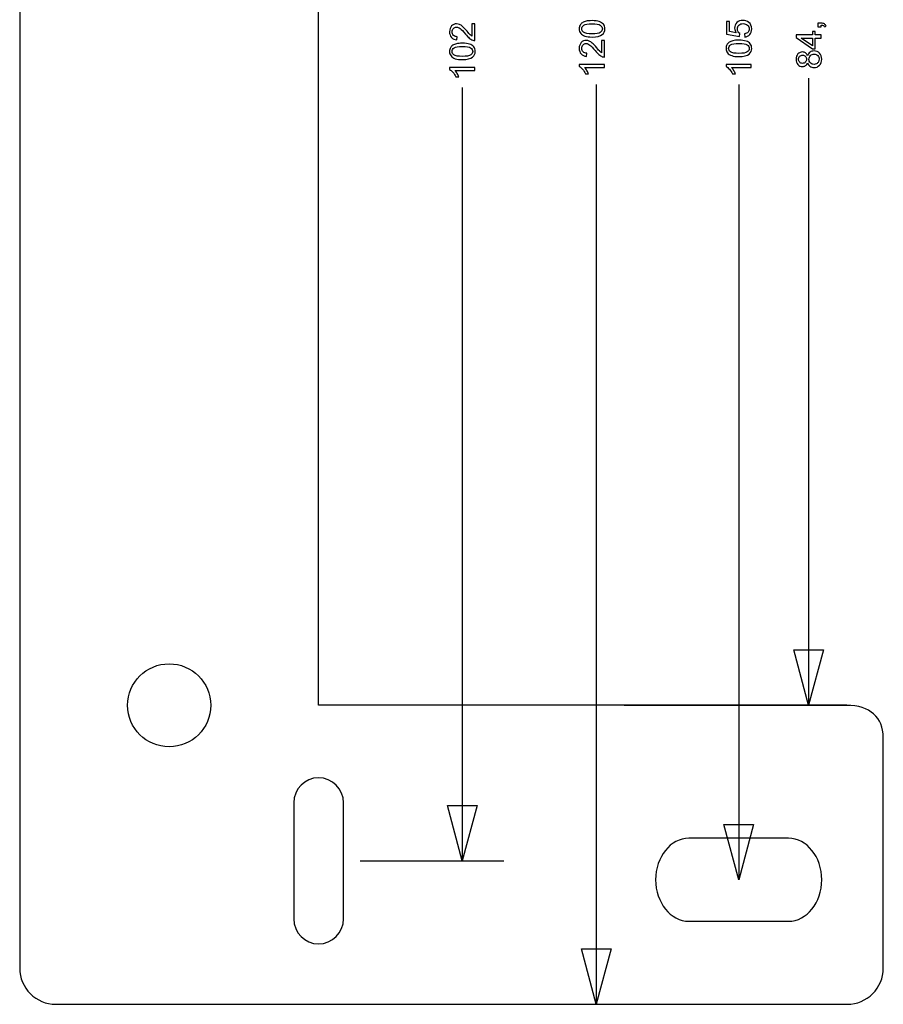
# Model space of a CAD drawing. Header units: centimetres. Extents: x -2.6 to 2.6, y -6 to 6.
# Tile 1 of 4: x -2.6 to 2.6, y -6 to -0.1. Entities that reach past the tile are written whole.
import ezdxf

# ---------------------------------------------------------------- set-up
doc = ezdxf.new("R2010")
doc.units = ezdxf.units.CM
doc.header["$MEASUREMENT"] = 0
doc.layers.add('layer 1', color=7, linetype='Continuous')

msp = doc.modelspace()

# ---------------------------------------------------------------- linework, layer by layer
at = {"layer": 'layer 1', "color": 250, "lineweight": 25}
msp.add_ellipse((-1.7, -4.2), major_axis=(0, 0.25), ratio=1, dxfattribs=at)
for points, knots in [([(-2.38188, 6), (-2.38188, 6), (2.38189, 6), (2.38189, 6), (2.38189, 6), (2.50186, 6), (2.6, 5.90186), (2.6, 5.7819), (2.6, 5.7819), (2.6, 5.7819), (2.6, 4.41522), (2.6, 4.41522), (2.6, 4.41522), (2.56624, 4.29056), (2.49939, 4.23205), (2.37964, 4.2), (2.37964, 4.2), (2.37964, 4.2), (-0.8, 4.2), (-0.8, 4.2), (-0.8, 4.2), (-0.8, 4.2), (-0.8, -4.2), (-0.8, -4.2), (-0.8, -4.2), (-0.8, -4.2), (2.37963, -4.2), (2.37963, -4.2), (2.37963, -4.2), (2.52035, -4.20156), (2.5982, -4.27259), (2.6, -4.39321), (2.6, -4.39321), (2.6, -4.39321), (2.6, -5.78189), (2.6, -5.78189), (2.6, -5.78189), (2.6, -5.90186), (2.50186, -6), (2.38189, -6), (2.38189, -6), (2.38189, -6), (-2.38188, -6), (-2.38188, -6), (-2.38188, -6), (-2.50185, -6), (-2.6, -5.90186), (-2.6, -5.78189), (-2.6, -5.78189), (-2.6, -5.78189), (-2.6, 5.7819), (-2.6, 5.7819), (-2.6, 5.7819), (-2.6, 5.90186), (-2.50185, 6), (-2.38188, 6)], [0, 0, 0, 0, 0.0666667, 0.0666667, 0.0666667, 0.0666667, 0.1333333, 0.1333333, 0.1333333, 0.1333333, 0.2, 0.2, 0.2, 0.2, 0.2666667, 0.2666667, 0.2666667, 0.2666667, 0.3333333, 0.3333333, 0.3333333, 0.3333333, 0.4, 0.4, 0.4, 0.4, 0.4666667, 0.4666667, 0.4666667, 0.4666667, 0.5333333, 0.5333333, 0.5333333, 0.5333333, 0.6, 0.6, 0.6, 0.6, 0.6666667, 0.6666667, 0.6666667, 0.6666667, 0.7333333, 0.7333333, 0.7333333, 0.7333333, 0.8, 0.8, 0.8, 0.8, 0.8666667, 0.8666667, 0.8666667, 0.8666667, 1, 1, 1, 1]), ([(-0.80001, -4.63621), (-0.80001, -4.63621), (-0.80001, -4.63621), (-0.80001, -4.63621), (-0.80001, -4.63621), (-0.7175, -4.63621), (-0.65, -4.70371), (-0.65, -4.78621), (-0.65, -4.78621), (-0.65, -4.78621), (-0.65, -5.48621), (-0.65, -5.48621), (-0.65, -5.48621), (-0.65, -5.56871), (-0.7175, -5.63621), (-0.80001, -5.63621), (-0.80001, -5.63621), (-0.80001, -5.63621), (-0.80001, -5.63621), (-0.80001, -5.63621), (-0.80001, -5.63621), (-0.8825, -5.63621), (-0.95, -5.56871), (-0.95, -5.48621), (-0.95, -5.48621), (-0.95, -5.48621), (-0.95, -4.78621), (-0.95, -4.78621), (-0.95, -4.78621), (-0.95, -4.70371), (-0.8825, -4.63621), (-0.80001, -4.63621)], [0, 0, 0, 0, 0.1111111, 0.1111111, 0.1111111, 0.1111111, 0.2222222, 0.2222222, 0.2222222, 0.2222222, 0.3333333, 0.3333333, 0.3333333, 0.3333333, 0.4444444, 0.4444444, 0.4444444, 0.4444444, 0.5555556, 0.5555556, 0.5555556, 0.5555556, 0.6666667, 0.6666667, 0.6666667, 0.6666667, 0.7777778, 0.7777778, 0.7777778, 0.7777778, 1, 1, 1, 1]), ([(1.42921, -5), (1.42921, -5), (2.02923, -5), (2.02923, -5), (2.02923, -5), (2.13923, -5), (2.22922, -5.11249), (2.22922, -5.24998), (2.22922, -5.24998), (2.22922, -5.24998), (2.22922, -5.25001), (2.22922, -5.25001), (2.22922, -5.25001), (2.22922, -5.3875), (2.13923, -5.5), (2.02923, -5.5), (2.02923, -5.5), (2.02923, -5.5), (1.42921, -5.5), (1.42921, -5.5), (1.42921, -5.5), (1.31921, -5.5), (1.22922, -5.3875), (1.22922, -5.25001), (1.22922, -5.25001), (1.22922, -5.25001), (1.22922, -5.24998), (1.22922, -5.24998), (1.22922, -5.24998), (1.22922, -5.11249), (1.31921, -5), (1.42921, -5)], [0, 0, 0, 0, 0.1111111, 0.1111111, 0.1111111, 0.1111111, 0.2222222, 0.2222222, 0.2222222, 0.2222222, 0.3333333, 0.3333333, 0.3333333, 0.3333333, 0.4444444, 0.4444444, 0.4444444, 0.4444444, 0.5555556, 0.5555556, 0.5555556, 0.5555556, 0.6666667, 0.6666667, 0.6666667, 0.6666667, 0.7777778, 0.7777778, 0.7777778, 0.7777778, 1, 1, 1, 1])]:
    msp.add_open_spline(points, degree=3, knots=knots, dxfattribs=at)
at = {"layer": 'layer 1', "color": 250}
for points, knots in [([(0.12264, -0.09729), (0.12264, -0.09729), (0.14042, -0.09729), (0.14042, -0.09729), (0.14042, -0.09729), (0.14042, -0.09729), (0.14042, -0.19761), (0.14042, -0.19761), (0.14042, -0.19761), (0.13594, -0.19775), (0.13164, -0.19701), (0.12747, -0.19542), (0.12747, -0.19542), (0.12067, -0.19285), (0.11393, -0.18872), (0.10733, -0.18304), (0.10733, -0.18304), (0.10073, -0.17736), (0.09311, -0.16925), (0.08447, -0.1587), (0.08447, -0.1587), (0.07096, -0.1423), (0.06027, -0.13115), (0.05237, -0.12533), (0.05237, -0.12533), (0.04447, -0.11947), (0.03699, -0.11655), (0.02993, -0.11655), (0.02993, -0.11655), (0.02256, -0.11655), (0.01635, -0.11919), (0.01127, -0.12448), (0.01127, -0.12448), (0.00623, -0.12977), (0.00369, -0.13669), (0.00369, -0.14519), (0.00369, -0.14519), (0.00369, -0.15419), (0.00637, -0.16138), (0.01173, -0.16678), (0.01173, -0.16678), (0.01706, -0.17218), (0.0245, -0.17489), (0.03396, -0.17496), (0.03396, -0.17496), (0.03396, -0.17496), (0.03205, -0.19401), (0.03205, -0.19401), (0.03205, -0.19401), (0.0178, -0.19271), (0.00693, -0.18777), (-0.00055, -0.17923), (-0.00055, -0.17923), (-0.00802, -0.17066), (-0.01176, -0.1592), (-0.01176, -0.14477), (-0.01176, -0.14477), (-0.01176, -0.13023), (-0.00774, -0.1187), (0.00034, -0.11023), (0.00034, -0.11023), (0.00841, -0.10173), (0.01843, -0.0975), (0.03036, -0.0975), (0.03036, -0.0975), (0.03642, -0.0975), (0.04239, -0.09873), (0.04824, -0.10124), (0.04824, -0.10124), (0.05413, -0.10371), (0.06031, -0.10783), (0.0668, -0.11358), (0.0668, -0.11358), (0.07325, -0.11937), (0.08218, -0.12893), (0.09347, -0.14226), (0.09347, -0.14226), (0.10285, -0.15345), (0.1092, -0.16064), (0.11255, -0.16382), (0.11255, -0.16382), (0.1159, -0.16699), (0.11925, -0.1696), (0.12264, -0.17168), (0.12264, -0.17168), (0.12264, -0.17168), (0.12264, -0.09729), (0.12264, -0.09729)], [0, 0, 0, 0, 0.0434783, 0.0434783, 0.0434783, 0.0434783, 0.0869565, 0.0869565, 0.0869565, 0.0869565, 0.1304348, 0.1304348, 0.1304348, 0.1304348, 0.173913, 0.173913, 0.173913, 0.173913, 0.2173913, 0.2173913, 0.2173913, 0.2173913, 0.2608696, 0.2608696, 0.2608696, 0.2608696, 0.3043478, 0.3043478, 0.3043478, 0.3043478, 0.3478261, 0.3478261, 0.3478261, 0.3478261, 0.3913043, 0.3913043, 0.3913043, 0.3913043, 0.4347826, 0.4347826, 0.4347826, 0.4347826, 0.4782609, 0.4782609, 0.4782609, 0.4782609, 0.5217391, 0.5217391, 0.5217391, 0.5217391, 0.5652174, 0.5652174, 0.5652174, 0.5652174, 0.6086957, 0.6086957, 0.6086957, 0.6086957, 0.6521739, 0.6521739, 0.6521739, 0.6521739, 0.6956522, 0.6956522, 0.6956522, 0.6956522, 0.7391304, 0.7391304, 0.7391304, 0.7391304, 0.7826087, 0.7826087, 0.7826087, 0.7826087, 0.826087, 0.826087, 0.826087, 0.826087, 0.8695652, 0.8695652, 0.8695652, 0.8695652, 0.9130435, 0.9130435, 0.9130435, 0.9130435, 1, 1, 1, 1]), ([(0.84633, -0.17676), (0.82845, -0.17676), (0.81398, -0.17493), (0.80305, -0.17126), (0.80305, -0.17126), (0.79208, -0.16755), (0.78365, -0.16209), (0.77776, -0.15482), (0.77776, -0.15482), (0.77186, -0.14759), (0.76894, -0.13845), (0.76894, -0.12744), (0.76894, -0.12744), (0.76894, -0.11933), (0.77056, -0.1122), (0.77384, -0.10603), (0.77384, -0.10603), (0.77712, -0.09989), (0.78185, -0.09481), (0.78802, -0.09086), (0.78802, -0.09086), (0.79416, -0.08691), (0.80167, -0.08381), (0.81053, -0.08155), (0.81053, -0.08155), (0.81938, -0.07926), (0.83134, -0.07813), (0.84633, -0.07813), (0.84633, -0.07813), (0.86411, -0.07813), (0.87851, -0.07996), (0.88944, -0.08359), (0.88944, -0.08359), (0.90041, -0.08723), (0.90884, -0.0927), (0.91477, -0.09996), (0.91477, -0.09996), (0.9207, -0.10719), (0.92366, -0.11637), (0.92366, -0.12744), (0.92366, -0.12744), (0.92366, -0.14201), (0.91847, -0.15348), (0.90807, -0.1618), (0.90807, -0.1618), (0.89537, -0.17179), (0.8748, -0.17676), (0.84633, -0.17676)], [0, 0, 0, 0, 0.0769231, 0.0769231, 0.0769231, 0.0769231, 0.1538462, 0.1538462, 0.1538462, 0.1538462, 0.2307692, 0.2307692, 0.2307692, 0.2307692, 0.3076923, 0.3076923, 0.3076923, 0.3076923, 0.3846154, 0.3846154, 0.3846154, 0.3846154, 0.4615385, 0.4615385, 0.4615385, 0.4615385, 0.5384615, 0.5384615, 0.5384615, 0.5384615, 0.6153846, 0.6153846, 0.6153846, 0.6153846, 0.6923077, 0.6923077, 0.6923077, 0.6923077, 0.7692308, 0.7692308, 0.7692308, 0.7692308, 0.8461538, 0.8461538, 0.8461538, 0.8461538, 1, 1, 1, 1]), ([(0.8464, -0.15771), (0.87134, -0.15771), (0.88792, -0.15482), (0.89611, -0.149), (0.89611, -0.149), (0.90433, -0.14318), (0.90842, -0.13598), (0.90842, -0.12744), (0.90842, -0.12744), (0.90842, -0.11891), (0.90429, -0.11171), (0.89607, -0.10589), (0.89607, -0.10589), (0.88782, -0.10007), (0.87127, -0.09718), (0.8464, -0.09718), (0.8464, -0.09718), (0.82146, -0.09718), (0.80488, -0.10007), (0.7967, -0.10589), (0.7967, -0.10589), (0.78848, -0.11167), (0.78439, -0.11894), (0.78439, -0.12766), (0.78439, -0.12766), (0.78439, -0.13619), (0.78802, -0.14304), (0.79525, -0.14815), (0.79525, -0.14815), (0.80446, -0.15454), (0.82153, -0.15771), (0.8464, -0.15771)], [0, 0, 0, 0, 0.1111111, 0.1111111, 0.1111111, 0.1111111, 0.2222222, 0.2222222, 0.2222222, 0.2222222, 0.3333333, 0.3333333, 0.3333333, 0.3333333, 0.4444444, 0.4444444, 0.4444444, 0.4444444, 0.5555556, 0.5555556, 0.5555556, 0.5555556, 0.6666667, 0.6666667, 0.6666667, 0.6666667, 0.7777778, 0.7777778, 0.7777778, 0.7777778, 1, 1, 1, 1]), ([(1.76552, -0.17676), (1.76552, -0.17676), (1.76404, -0.15729), (1.76404, -0.15729), (1.76404, -0.15729), (1.77353, -0.15584), (1.78065, -0.15249), (1.78545, -0.14727), (1.78545, -0.14727), (1.79021, -0.14205), (1.79261, -0.13566), (1.79261, -0.12815), (1.79261, -0.12815), (1.79261, -0.11908), (1.78922, -0.1115), (1.78249, -0.10533), (1.78249, -0.10533), (1.77571, -0.09919), (1.76675, -0.09612), (1.75561, -0.09612), (1.75561, -0.09612), (1.74499, -0.09612), (1.73663, -0.09905), (1.73049, -0.10494), (1.73049, -0.10494), (1.72435, -0.11083), (1.72128, -0.11862), (1.72128, -0.12833), (1.72128, -0.12833), (1.72128, -0.13436), (1.72266, -0.13976), (1.72541, -0.14455), (1.72541, -0.14455), (1.72816, -0.14932), (1.73172, -0.15305), (1.7361, -0.15581), (1.7361, -0.15581), (1.7361, -0.15581), (1.73356, -0.17337), (1.73356, -0.17337), (1.73356, -0.17337), (1.73356, -0.17337), (1.65567, -0.15877), (1.65567, -0.15877), (1.65567, -0.15877), (1.65567, -0.15877), (1.65567, -0.08363), (1.65567, -0.08363), (1.65567, -0.08363), (1.65567, -0.08363), (1.67345, -0.08363), (1.67345, -0.08363), (1.67345, -0.08363), (1.67345, -0.08363), (1.67345, -0.14392), (1.67345, -0.14392), (1.67345, -0.14392), (1.67345, -0.14392), (1.71433, -0.152), (1.71433, -0.152), (1.71433, -0.152), (1.70795, -0.14293), (1.70477, -0.13341), (1.70477, -0.12346), (1.70477, -0.12346), (1.70477, -0.11026), (1.70936, -0.09912), (1.71853, -0.09005), (1.71853, -0.09005), (1.7277, -0.08098), (1.73948, -0.07643), (1.75388, -0.07643), (1.75388, -0.07643), (1.7676, -0.07643), (1.77945, -0.08042), (1.78944, -0.08839), (1.78944, -0.08839), (1.80171, -0.09809), (1.80785, -0.11136), (1.80785, -0.12815), (1.80785, -0.12815), (1.80785, -0.14191), (1.80397, -0.15312), (1.79624, -0.16184), (1.79624, -0.16184), (1.78852, -0.17055), (1.77829, -0.17553), (1.76552, -0.17676)], [0, 0, 0, 0, 0.0434783, 0.0434783, 0.0434783, 0.0434783, 0.0869565, 0.0869565, 0.0869565, 0.0869565, 0.1304348, 0.1304348, 0.1304348, 0.1304348, 0.173913, 0.173913, 0.173913, 0.173913, 0.2173913, 0.2173913, 0.2173913, 0.2173913, 0.2608696, 0.2608696, 0.2608696, 0.2608696, 0.3043478, 0.3043478, 0.3043478, 0.3043478, 0.3478261, 0.3478261, 0.3478261, 0.3478261, 0.3913043, 0.3913043, 0.3913043, 0.3913043, 0.4347826, 0.4347826, 0.4347826, 0.4347826, 0.4782609, 0.4782609, 0.4782609, 0.4782609, 0.5217391, 0.5217391, 0.5217391, 0.5217391, 0.5652174, 0.5652174, 0.5652174, 0.5652174, 0.6086957, 0.6086957, 0.6086957, 0.6086957, 0.6521739, 0.6521739, 0.6521739, 0.6521739, 0.6956522, 0.6956522, 0.6956522, 0.6956522, 0.7391304, 0.7391304, 0.7391304, 0.7391304, 0.7826087, 0.7826087, 0.7826087, 0.7826087, 0.826087, 0.826087, 0.826087, 0.826087, 0.8695652, 0.8695652, 0.8695652, 0.8695652, 0.9130435, 0.9130435, 0.9130435, 0.9130435, 1, 1, 1, 1]), ([(2.22642, -0.11507), (2.22642, -0.11507), (2.20521, -0.11503), (2.20521, -0.11503), (2.20521, -0.11503), (2.20521, -0.11503), (2.20525, -0.09383), (2.20525, -0.09383), (2.20525, -0.09383), (2.20525, -0.09383), (2.22645, -0.09387), (2.22645, -0.09387), (2.22645, -0.09387), (2.23425, -0.0939), (2.24053, -0.09528), (2.24529, -0.09803), (2.24529, -0.09803), (2.25009, -0.10082), (2.25379, -0.10519), (2.2564, -0.11119), (2.2564, -0.11119), (2.2564, -0.11119), (2.24843, -0.11634), (2.24843, -0.11634), (2.24843, -0.11634), (2.2467, -0.11242), (2.24419, -0.10949), (2.24084, -0.10766), (2.24084, -0.10766), (2.23749, -0.10579), (2.23269, -0.10473), (2.22645, -0.10452), (2.22645, -0.10452), (2.22645, -0.10452), (2.22642, -0.11507), (2.22642, -0.11507)], [0, 0, 0, 0, 0.1, 0.1, 0.1, 0.1, 0.2, 0.2, 0.2, 0.2, 0.3, 0.3, 0.3, 0.3, 0.4, 0.4, 0.4, 0.4, 0.5, 0.5, 0.5, 0.5, 0.6, 0.6, 0.6, 0.6, 0.7, 0.7, 0.7, 0.7, 0.8, 0.8, 0.8, 0.8, 1, 1, 1, 1]), ([(2.22649, -0.18315), (2.22649, -0.18315), (2.19022, -0.18312), (2.19022, -0.18312), (2.19022, -0.18312), (2.19022, -0.18312), (2.19012, -0.24884), (2.19012, -0.24884), (2.19012, -0.24884), (2.19012, -0.24884), (2.17304, -0.2488), (2.17304, -0.2488), (2.17304, -0.2488), (2.17304, -0.2488), (2.07501, -0.17948), (2.07501, -0.17948), (2.07501, -0.17948), (2.07501, -0.17948), (2.07501, -0.16432), (2.07501, -0.16432), (2.07501, -0.16432), (2.07501, -0.16432), (2.17322, -0.16449), (2.17322, -0.16449), (2.17322, -0.16449), (2.17322, -0.16449), (2.17325, -0.144), (2.17325, -0.144), (2.17325, -0.144), (2.17325, -0.144), (2.19029, -0.14403), (2.19029, -0.14403), (2.19029, -0.14403), (2.19029, -0.14403), (2.19026, -0.16449), (2.19026, -0.16449), (2.19026, -0.16449), (2.19026, -0.16449), (2.22652, -0.16456), (2.22652, -0.16456), (2.22652, -0.16456), (2.22652, -0.16456), (2.22649, -0.18315), (2.22649, -0.18315)], [0, 0, 0, 0, 0.0833333, 0.0833333, 0.0833333, 0.0833333, 0.1666667, 0.1666667, 0.1666667, 0.1666667, 0.25, 0.25, 0.25, 0.25, 0.3333333, 0.3333333, 0.3333333, 0.3333333, 0.4166667, 0.4166667, 0.4166667, 0.4166667, 0.5, 0.5, 0.5, 0.5, 0.5833333, 0.5833333, 0.5833333, 0.5833333, 0.6666667, 0.6666667, 0.6666667, 0.6666667, 0.75, 0.75, 0.75, 0.75, 0.8333333, 0.8333333, 0.8333333, 0.8333333, 1, 1, 1, 1]), ([(0.06563, -0.31258), (0.04775, -0.31258), (0.03328, -0.31075), (0.02235, -0.30708), (0.02235, -0.30708), (0.01138, -0.30337), (0.00295, -0.29791), (-0.00294, -0.29064), (-0.00294, -0.29064), (-0.00884, -0.28341), (-0.01176, -0.27427), (-0.01176, -0.26326), (-0.01176, -0.26326), (-0.01176, -0.25515), (-0.01014, -0.24802), (-0.00686, -0.24185), (-0.00686, -0.24185), (-0.00358, -0.23571), (0.00115, -0.23063), (0.00732, -0.22668), (0.00732, -0.22668), (0.01346, -0.22273), (0.02097, -0.21963), (0.02983, -0.21737), (0.02983, -0.21737), (0.03868, -0.21508), (0.05064, -0.21395), (0.06563, -0.21395), (0.06563, -0.21395), (0.08341, -0.21395), (0.09781, -0.21578), (0.10874, -0.21941), (0.10874, -0.21941), (0.11971, -0.22305), (0.12814, -0.22852), (0.13407, -0.23578), (0.13407, -0.23578), (0.14, -0.24301), (0.14296, -0.25219), (0.14296, -0.26326), (0.14296, -0.26326), (0.14296, -0.27783), (0.13777, -0.2893), (0.12737, -0.29762), (0.12737, -0.29762), (0.11467, -0.30761), (0.0941, -0.31258), (0.06563, -0.31258)], [0, 0, 0, 0, 0.0769231, 0.0769231, 0.0769231, 0.0769231, 0.1538462, 0.1538462, 0.1538462, 0.1538462, 0.2307692, 0.2307692, 0.2307692, 0.2307692, 0.3076923, 0.3076923, 0.3076923, 0.3076923, 0.3846154, 0.3846154, 0.3846154, 0.3846154, 0.4615385, 0.4615385, 0.4615385, 0.4615385, 0.5384615, 0.5384615, 0.5384615, 0.5384615, 0.6153846, 0.6153846, 0.6153846, 0.6153846, 0.6923077, 0.6923077, 0.6923077, 0.6923077, 0.7692308, 0.7692308, 0.7692308, 0.7692308, 0.8461538, 0.8461538, 0.8461538, 0.8461538, 1, 1, 1, 1]), ([(0.0657, -0.29353), (0.09064, -0.29353), (0.10722, -0.29064), (0.11541, -0.28482), (0.11541, -0.28482), (0.12363, -0.279), (0.12772, -0.2718), (0.12772, -0.26326), (0.12772, -0.26326), (0.12772, -0.25473), (0.12359, -0.24753), (0.11537, -0.24171), (0.11537, -0.24171), (0.10712, -0.23589), (0.09057, -0.233), (0.0657, -0.233), (0.0657, -0.233), (0.04076, -0.233), (0.02418, -0.23589), (0.016, -0.24171), (0.016, -0.24171), (0.00778, -0.24749), (0.00369, -0.25476), (0.00369, -0.26348), (0.00369, -0.26348), (0.00369, -0.27201), (0.00732, -0.27886), (0.01455, -0.28397), (0.01455, -0.28397), (0.02376, -0.29036), (0.04083, -0.29353), (0.0657, -0.29353)], [0, 0, 0, 0, 0.1111111, 0.1111111, 0.1111111, 0.1111111, 0.2222222, 0.2222222, 0.2222222, 0.2222222, 0.3333333, 0.3333333, 0.3333333, 0.3333333, 0.4444444, 0.4444444, 0.4444444, 0.4444444, 0.5555556, 0.5555556, 0.5555556, 0.5555556, 0.6666667, 0.6666667, 0.6666667, 0.6666667, 0.7777778, 0.7777778, 0.7777778, 0.7777778, 1, 1, 1, 1]), ([(0.90334, -0.19691), (0.90334, -0.19691), (0.92112, -0.19691), (0.92112, -0.19691), (0.92112, -0.19691), (0.92112, -0.19691), (0.92112, -0.29723), (0.92112, -0.29723), (0.92112, -0.29723), (0.91664, -0.29737), (0.91234, -0.29663), (0.90817, -0.29504), (0.90817, -0.29504), (0.90137, -0.29247), (0.89463, -0.28834), (0.88803, -0.28266), (0.88803, -0.28266), (0.88143, -0.27698), (0.87381, -0.26887), (0.86517, -0.25832), (0.86517, -0.25832), (0.85166, -0.24192), (0.84097, -0.23077), (0.83307, -0.22495), (0.83307, -0.22495), (0.82517, -0.21909), (0.81769, -0.21617), (0.81063, -0.21617), (0.81063, -0.21617), (0.80326, -0.21617), (0.79705, -0.21881), (0.79197, -0.2241), (0.79197, -0.2241), (0.78693, -0.22939), (0.78439, -0.23631), (0.78439, -0.24481), (0.78439, -0.24481), (0.78439, -0.25381), (0.78707, -0.261), (0.79243, -0.2664), (0.79243, -0.2664), (0.79776, -0.2718), (0.8052, -0.27451), (0.81466, -0.27458), (0.81466, -0.27458), (0.81466, -0.27458), (0.81275, -0.29363), (0.81275, -0.29363), (0.81275, -0.29363), (0.7985, -0.29233), (0.78763, -0.28739), (0.78015, -0.27885), (0.78015, -0.27885), (0.77268, -0.27028), (0.76894, -0.25882), (0.76894, -0.24439), (0.76894, -0.24439), (0.76894, -0.22985), (0.77296, -0.21832), (0.78104, -0.20985), (0.78104, -0.20985), (0.78911, -0.20135), (0.79913, -0.19712), (0.81106, -0.19712), (0.81106, -0.19712), (0.81712, -0.19712), (0.82309, -0.19835), (0.82894, -0.20086), (0.82894, -0.20086), (0.83483, -0.20333), (0.84101, -0.20745), (0.8475, -0.2132), (0.8475, -0.2132), (0.85395, -0.21899), (0.86288, -0.22855), (0.87417, -0.24188), (0.87417, -0.24188), (0.88355, -0.25307), (0.8899, -0.26026), (0.89325, -0.26344), (0.89325, -0.26344), (0.8966, -0.26661), (0.89995, -0.26922), (0.90334, -0.2713), (0.90334, -0.2713), (0.90334, -0.2713), (0.90334, -0.19691), (0.90334, -0.19691)], [0, 0, 0, 0, 0.0434783, 0.0434783, 0.0434783, 0.0434783, 0.0869565, 0.0869565, 0.0869565, 0.0869565, 0.1304348, 0.1304348, 0.1304348, 0.1304348, 0.173913, 0.173913, 0.173913, 0.173913, 0.2173913, 0.2173913, 0.2173913, 0.2173913, 0.2608696, 0.2608696, 0.2608696, 0.2608696, 0.3043478, 0.3043478, 0.3043478, 0.3043478, 0.3478261, 0.3478261, 0.3478261, 0.3478261, 0.3913043, 0.3913043, 0.3913043, 0.3913043, 0.4347826, 0.4347826, 0.4347826, 0.4347826, 0.4782609, 0.4782609, 0.4782609, 0.4782609, 0.5217391, 0.5217391, 0.5217391, 0.5217391, 0.5652174, 0.5652174, 0.5652174, 0.5652174, 0.6086957, 0.6086957, 0.6086957, 0.6086957, 0.6521739, 0.6521739, 0.6521739, 0.6521739, 0.6956522, 0.6956522, 0.6956522, 0.6956522, 0.7391304, 0.7391304, 0.7391304, 0.7391304, 0.7826087, 0.7826087, 0.7826087, 0.7826087, 0.826087, 0.826087, 0.826087, 0.826087, 0.8695652, 0.8695652, 0.8695652, 0.8695652, 0.9130435, 0.9130435, 0.9130435, 0.9130435, 1, 1, 1, 1]), ([(1.73052, -0.29448), (1.71264, -0.29448), (1.69817, -0.29265), (1.68724, -0.28898), (1.68724, -0.28898), (1.67627, -0.28527), (1.66784, -0.27981), (1.66195, -0.27254), (1.66195, -0.27254), (1.65605, -0.26531), (1.65313, -0.25617), (1.65313, -0.24516), (1.65313, -0.24516), (1.65313, -0.23705), (1.65475, -0.22992), (1.65803, -0.22375), (1.65803, -0.22375), (1.66131, -0.21761), (1.66604, -0.21253), (1.67221, -0.20858), (1.67221, -0.20858), (1.67835, -0.20463), (1.68586, -0.20153), (1.69472, -0.19927), (1.69472, -0.19927), (1.70357, -0.19698), (1.71553, -0.19585), (1.73052, -0.19585), (1.73052, -0.19585), (1.7483, -0.19585), (1.7627, -0.19768), (1.77363, -0.20131), (1.77363, -0.20131), (1.7846, -0.20495), (1.79303, -0.21042), (1.79896, -0.21768), (1.79896, -0.21768), (1.80489, -0.22491), (1.80785, -0.23409), (1.80785, -0.24516), (1.80785, -0.24516), (1.80785, -0.25973), (1.80266, -0.2712), (1.79226, -0.27952), (1.79226, -0.27952), (1.77956, -0.28951), (1.75899, -0.29448), (1.73052, -0.29448)], [0, 0, 0, 0, 0.0769231, 0.0769231, 0.0769231, 0.0769231, 0.1538462, 0.1538462, 0.1538462, 0.1538462, 0.2307692, 0.2307692, 0.2307692, 0.2307692, 0.3076923, 0.3076923, 0.3076923, 0.3076923, 0.3846154, 0.3846154, 0.3846154, 0.3846154, 0.4615385, 0.4615385, 0.4615385, 0.4615385, 0.5384615, 0.5384615, 0.5384615, 0.5384615, 0.6153846, 0.6153846, 0.6153846, 0.6153846, 0.6923077, 0.6923077, 0.6923077, 0.6923077, 0.7692308, 0.7692308, 0.7692308, 0.7692308, 0.8461538, 0.8461538, 0.8461538, 0.8461538, 1, 1, 1, 1]), ([(1.73059, -0.27543), (1.75553, -0.27543), (1.77211, -0.27254), (1.7803, -0.26672), (1.7803, -0.26672), (1.78852, -0.2609), (1.79261, -0.2537), (1.79261, -0.24516), (1.79261, -0.24516), (1.79261, -0.23663), (1.78848, -0.22943), (1.78026, -0.22361), (1.78026, -0.22361), (1.77201, -0.21779), (1.75546, -0.2149), (1.73059, -0.2149), (1.73059, -0.2149), (1.70565, -0.2149), (1.68907, -0.21779), (1.68089, -0.22361), (1.68089, -0.22361), (1.67267, -0.22939), (1.66858, -0.23666), (1.66858, -0.24538), (1.66858, -0.24538), (1.66858, -0.25391), (1.67221, -0.26076), (1.67944, -0.26587), (1.67944, -0.26587), (1.68865, -0.27226), (1.70572, -0.27543), (1.73059, -0.27543)], [0, 0, 0, 0, 0.1111111, 0.1111111, 0.1111111, 0.1111111, 0.2222222, 0.2222222, 0.2222222, 0.2222222, 0.3333333, 0.3333333, 0.3333333, 0.3333333, 0.4444444, 0.4444444, 0.4444444, 0.4444444, 0.5555556, 0.5555556, 0.5555556, 0.5555556, 0.6666667, 0.6666667, 0.6666667, 0.6666667, 0.7777778, 0.7777778, 0.7777778, 0.7777778, 1, 1, 1, 1]), ([(2.17318, -0.18308), (2.17318, -0.18308), (2.10485, -0.18294), (2.10485, -0.18294), (2.10485, -0.18294), (2.10485, -0.18294), (2.17308, -0.23053), (2.17308, -0.23053), (2.17308, -0.23053), (2.17308, -0.23053), (2.17318, -0.18308), (2.17318, -0.18308)], [0, 0, 0, 0, 0.25, 0.25, 0.25, 0.25, 0.5, 0.5, 0.5, 0.5, 1, 1, 1, 1]), ([(2.14429, -0.33174), (2.14143, -0.33947), (2.13741, -0.34518), (2.13216, -0.34888), (2.13216, -0.34888), (2.12694, -0.35259), (2.12066, -0.35446), (2.11335, -0.35442), (2.11335, -0.35442), (2.10231, -0.35442), (2.09307, -0.35044), (2.08556, -0.3425), (2.08556, -0.3425), (2.07808, -0.33456), (2.07434, -0.32401), (2.07434, -0.31086), (2.07434, -0.31086), (2.07437, -0.29763), (2.07822, -0.28697), (2.08594, -0.27893), (2.08594, -0.27893), (2.09363, -0.27089), (2.10298, -0.26687), (2.11402, -0.2669), (2.11402, -0.2669), (2.12104, -0.2669), (2.12715, -0.26877), (2.13233, -0.27248), (2.13233, -0.27248), (2.13755, -0.27614), (2.14154, -0.28175), (2.14436, -0.28927), (2.14436, -0.28927), (2.1474, -0.27999), (2.1523, -0.2729), (2.15907, -0.26807), (2.15907, -0.26807), (2.16585, -0.26323), (2.17389, -0.2608), (2.18327, -0.26083), (2.18327, -0.26083), (2.19622, -0.26083), (2.20708, -0.26546), (2.2159, -0.27463), (2.2159, -0.27463), (2.22469, -0.2838), (2.2291, -0.29586), (2.22906, -0.31082), (2.22906, -0.31082), (2.22903, -0.32578), (2.22458, -0.33781), (2.21573, -0.34698), (2.21573, -0.34698), (2.20684, -0.35612), (2.1958, -0.36067), (2.18257, -0.36067), (2.18257, -0.36067), (2.17272, -0.36063), (2.16447, -0.35813), (2.15784, -0.35312), (2.15784, -0.35312), (2.15121, -0.34811), (2.14669, -0.34098), (2.14429, -0.33174)], [0, 0, 0, 0, 0.0588235, 0.0588235, 0.0588235, 0.0588235, 0.1176471, 0.1176471, 0.1176471, 0.1176471, 0.1764706, 0.1764706, 0.1764706, 0.1764706, 0.2352941, 0.2352941, 0.2352941, 0.2352941, 0.2941176, 0.2941176, 0.2941176, 0.2941176, 0.3529412, 0.3529412, 0.3529412, 0.3529412, 0.4117647, 0.4117647, 0.4117647, 0.4117647, 0.4705882, 0.4705882, 0.4705882, 0.4705882, 0.5294118, 0.5294118, 0.5294118, 0.5294118, 0.5882353, 0.5882353, 0.5882353, 0.5882353, 0.6470588, 0.6470588, 0.6470588, 0.6470588, 0.7058824, 0.7058824, 0.7058824, 0.7058824, 0.7647059, 0.7647059, 0.7647059, 0.7647059, 0.8235294, 0.8235294, 0.8235294, 0.8235294, 0.8823529, 0.8823529, 0.8823529, 0.8823529, 1, 1, 1, 1]), ([(2.11275, -0.33541), (2.11992, -0.33544), (2.12577, -0.33312), (2.13032, -0.32853), (2.13032, -0.32853), (2.13491, -0.32391), (2.13717, -0.31791), (2.1372, -0.31054), (2.1372, -0.31054), (2.1372, -0.30338), (2.13494, -0.29752), (2.13046, -0.29294), (2.13046, -0.29294), (2.12595, -0.28831), (2.12041, -0.28602), (2.11388, -0.28602), (2.11388, -0.28602), (2.10704, -0.28602), (2.10132, -0.28835), (2.09667, -0.29308), (2.09667, -0.29308), (2.09201, -0.29777), (2.08965, -0.30366), (2.08965, -0.31068), (2.08965, -0.31068), (2.08965, -0.31777), (2.09191, -0.32366), (2.09642, -0.32835), (2.09642, -0.32835), (2.10097, -0.33305), (2.1064, -0.33541), (2.11275, -0.33541)], [0, 0, 0, 0, 0.1111111, 0.1111111, 0.1111111, 0.1111111, 0.2222222, 0.2222222, 0.2222222, 0.2222222, 0.3333333, 0.3333333, 0.3333333, 0.3333333, 0.4444444, 0.4444444, 0.4444444, 0.4444444, 0.5555556, 0.5555556, 0.5555556, 0.5555556, 0.6666667, 0.6666667, 0.6666667, 0.6666667, 0.7777778, 0.7777778, 0.7777778, 0.7777778, 1, 1, 1, 1]), ([(2.18271, -0.34155), (2.18803, -0.34155), (2.19315, -0.34031), (2.19812, -0.33781), (2.19812, -0.33781), (2.2031, -0.33527), (2.20694, -0.33156), (2.20966, -0.32659), (2.20966, -0.32659), (2.21238, -0.32165), (2.21375, -0.31629), (2.21379, -0.31057), (2.21379, -0.31057), (2.21379, -0.30168), (2.21093, -0.29435), (2.20521, -0.28856), (2.20521, -0.28856), (2.19953, -0.28278), (2.19227, -0.27985), (2.18345, -0.27985), (2.18345, -0.27985), (2.17449, -0.27981), (2.16708, -0.28278), (2.16119, -0.28874), (2.16119, -0.28874), (2.15533, -0.2947), (2.1524, -0.30214), (2.15237, -0.3111), (2.15237, -0.3111), (2.15237, -0.31985), (2.15526, -0.32712), (2.16101, -0.33287), (2.16101, -0.33287), (2.1668, -0.33862), (2.17403, -0.34151), (2.18271, -0.34155)], [0, 0, 0, 0, 0.1, 0.1, 0.1, 0.1, 0.2, 0.2, 0.2, 0.2, 0.3, 0.3, 0.3, 0.3, 0.4, 0.4, 0.4, 0.4, 0.5, 0.5, 0.5, 0.5, 0.6, 0.6, 0.6, 0.6, 0.7, 0.7, 0.7, 0.7, 0.8, 0.8, 0.8, 0.8, 1, 1, 1, 1]), ([(0.92112, -0.34235), (0.92112, -0.34235), (0.92112, -0.36098), (0.92112, -0.36098), (0.92112, -0.36098), (0.92112, -0.36098), (0.80252, -0.36098), (0.80252, -0.36098), (0.80252, -0.36098), (0.80682, -0.36546), (0.81109, -0.37135), (0.81536, -0.37862), (0.81536, -0.37862), (0.81963, -0.38588), (0.82284, -0.39245), (0.82496, -0.39823), (0.82496, -0.39823), (0.82496, -0.39823), (0.80696, -0.39823), (0.80696, -0.39823), (0.80696, -0.39823), (0.8021, -0.38782), (0.79617, -0.37872), (0.78919, -0.37093), (0.78919, -0.37093), (0.78224, -0.36313), (0.7755, -0.35759), (0.76894, -0.35435), (0.76894, -0.35435), (0.76894, -0.35435), (0.76894, -0.34235), (0.76894, -0.34235), (0.76894, -0.34235), (0.76894, -0.34235), (0.92112, -0.34235), (0.92112, -0.34235)], [0, 0, 0, 0, 0.1, 0.1, 0.1, 0.1, 0.2, 0.2, 0.2, 0.2, 0.3, 0.3, 0.3, 0.3, 0.4, 0.4, 0.4, 0.4, 0.5, 0.5, 0.5, 0.5, 0.6, 0.6, 0.6, 0.6, 0.7, 0.7, 0.7, 0.7, 0.8, 0.8, 0.8, 0.8, 1, 1, 1, 1]), ([(1.80531, -0.34235), (1.80531, -0.34235), (1.80531, -0.36098), (1.80531, -0.36098), (1.80531, -0.36098), (1.80531, -0.36098), (1.68671, -0.36098), (1.68671, -0.36098), (1.68671, -0.36098), (1.69101, -0.36546), (1.69528, -0.37135), (1.69955, -0.37862), (1.69955, -0.37862), (1.70382, -0.38588), (1.70703, -0.39245), (1.70915, -0.39823), (1.70915, -0.39823), (1.70915, -0.39823), (1.69115, -0.39823), (1.69115, -0.39823), (1.69115, -0.39823), (1.68629, -0.38782), (1.68036, -0.37872), (1.67338, -0.37093), (1.67338, -0.37093), (1.66643, -0.36313), (1.65969, -0.35759), (1.65313, -0.35435), (1.65313, -0.35435), (1.65313, -0.35435), (1.65313, -0.34235), (1.65313, -0.34235), (1.65313, -0.34235), (1.65313, -0.34235), (1.80531, -0.34235), (1.80531, -0.34235)], [0, 0, 0, 0, 0.1, 0.1, 0.1, 0.1, 0.2, 0.2, 0.2, 0.2, 0.3, 0.3, 0.3, 0.3, 0.4, 0.4, 0.4, 0.4, 0.5, 0.5, 0.5, 0.5, 0.6, 0.6, 0.6, 0.6, 0.7, 0.7, 0.7, 0.7, 0.8, 0.8, 0.8, 0.8, 1, 1, 1, 1]), ([(0.14042, -0.36045), (0.14042, -0.36045), (0.14042, -0.37908), (0.14042, -0.37908), (0.14042, -0.37908), (0.14042, -0.37908), (0.02182, -0.37908), (0.02182, -0.37908), (0.02182, -0.37908), (0.02612, -0.38356), (0.03039, -0.38945), (0.03466, -0.39672), (0.03466, -0.39672), (0.03893, -0.40398), (0.04214, -0.41055), (0.04426, -0.41633), (0.04426, -0.41633), (0.04426, -0.41633), (0.02626, -0.41633), (0.02626, -0.41633), (0.02626, -0.41633), (0.0214, -0.40592), (0.01547, -0.39682), (0.00849, -0.38903), (0.00849, -0.38903), (0.00154, -0.38123), (-0.0052, -0.37569), (-0.01176, -0.37245), (-0.01176, -0.37245), (-0.01176, -0.37245), (-0.01176, -0.36045), (-0.01176, -0.36045), (-0.01176, -0.36045), (-0.01176, -0.36045), (0.14042, -0.36045), (0.14042, -0.36045)], [0, 0, 0, 0, 0.1, 0.1, 0.1, 0.1, 0.2, 0.2, 0.2, 0.2, 0.3, 0.3, 0.3, 0.3, 0.4, 0.4, 0.4, 0.4, 0.5, 0.5, 0.5, 0.5, 0.6, 0.6, 0.6, 0.6, 0.7, 0.7, 0.7, 0.7, 0.8, 0.8, 0.8, 0.8, 1, 1, 1, 1])]:
    msp.add_open_spline(points, degree=3, knots=knots, dxfattribs=at)
at = {"layer": 'layer 1', "color": 155, "lineweight": 25}
for points in [[(0.87132, -0.46277), (0.87132, -0.46277), (0.87132, -5.99998), (0.87132, -5.99998)], [(1.72922, -0.46279), (1.72922, -0.46279), (1.72922, -5.25), (1.72922, -5.25)], [(2.1503, -0.42519), (2.1503, -0.42519), (2.1503, -4.2), (2.1503, -4.2)], [(0.06433, -0.48089), (0.06433, -0.48089), (0.06433, -5.13621), (0.06433, -5.13621)], [(1.03981, -4.2), (1.03981, -4.2), (2.4003, -4.2), (2.4003, -4.2)], [(-0.55, -5.13621), (-0.55, -5.13621), (0.31433, -5.13621), (0.31433, -5.13621)], [(1.72922, -5.25), (1.72922, -5.25), (1.72922, -5.25), (1.72922, -5.25)], [(0.87132, -5.99998), (0.87132, -5.99998), (1.12132, -5.99998), (1.12132, -5.99998)]]:
    msp.add_open_spline(points, degree=3, dxfattribs=at)
for points in [[(2.06099, -3.86668), (2.06099, -3.86668), (2.1503, -4.2), (2.1503, -4.2), (2.1503, -4.2), (2.1503, -4.2), (2.23961, -3.86668), (2.23961, -3.86668), (2.23961, -3.86668), (2.23961, -3.86668), (2.06099, -3.86668), (2.06099, -3.86668)], [(-0.02497, -4.80289), (-0.02497, -4.80289), (0.06433, -5.13621), (0.06433, -5.13621), (0.06433, -5.13621), (0.06433, -5.13621), (0.15364, -4.80289), (0.15364, -4.80289), (0.15364, -4.80289), (0.15364, -4.80289), (-0.02497, -4.80289), (-0.02497, -4.80289)], [(1.63991, -4.91668), (1.63991, -4.91668), (1.72922, -5.25), (1.72922, -5.25), (1.72922, -5.25), (1.72922, -5.25), (1.81853, -4.91668), (1.81853, -4.91668), (1.81853, -4.91668), (1.81853, -4.91668), (1.63991, -4.91668), (1.63991, -4.91668)], [(0.78201, -5.66666), (0.78201, -5.66666), (0.87132, -5.99998), (0.87132, -5.99998), (0.87132, -5.99998), (0.87132, -5.99998), (0.96063, -5.66666), (0.96063, -5.66666), (0.96063, -5.66666), (0.96063, -5.66666), (0.78201, -5.66666), (0.78201, -5.66666)]]:
    msp.add_open_spline(points, degree=3, knots=[0, 0, 0, 0, 0.25, 0.25, 0.25, 0.25, 0.5, 0.5, 0.5, 0.5, 1, 1, 1, 1], dxfattribs=at)

doc.saveas('drawing.dxf')
